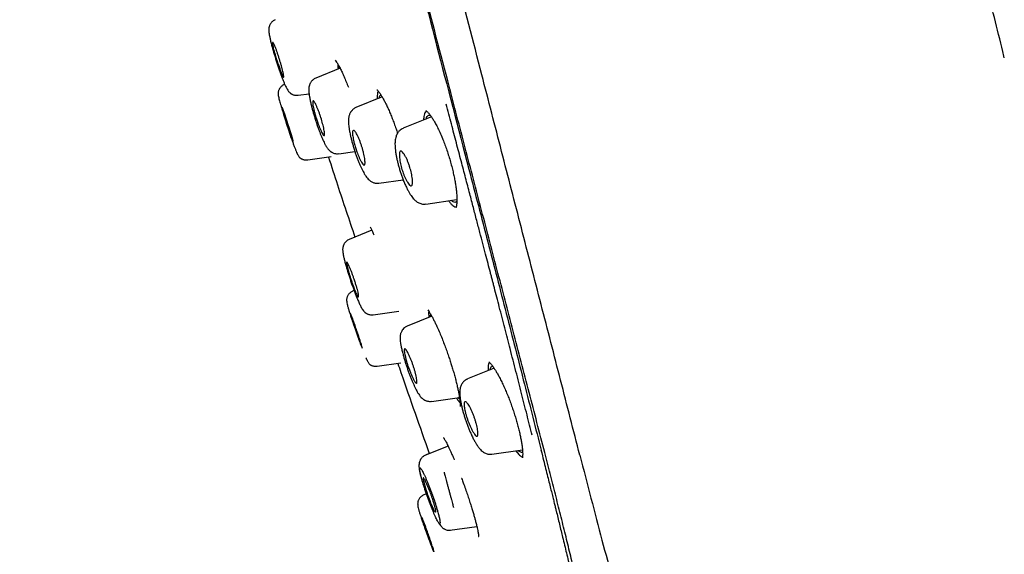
# Model space of a CAD drawing. Header units: millimetres. Extents: x 8 to 1894, y 12 to 2723.
# Tile 61 of 152: x 434 to 483, y 1792 to 1819. Entities that reach past the tile are written whole.
import ezdxf

# ---------------------------------------------------------------- set-up
doc = ezdxf.new("R2010")
doc.units = ezdxf.units.MM

msp = doc.modelspace()

# ---------------------------------------------------------------- linework, layer by layer
at = {"color": 7, "linetype": 'Continuous', "lineweight": 30}
for p, q in [((450.072, 1816.296), (448.867, 1815.809)), ((447.334, 1815.504), (447.317, 1815.497)), ((447.998, 1814.958), (448.538, 1815.034)), ((452.15, 1814.876), (450.856, 1814.353)), ((454.586, 1813.89), (453.192, 1813.327)), ((448.469, 1811.761), (449.627, 1811.923)), ((450.004, 1812.068), (450.802, 1812.18)), ((451.987, 1810.61), (453.189, 1810.779)), ((454.308, 1809.579), (455.845, 1809.795)), ((455.737, 1809.441), (455.805, 1809.425)), ((451.636, 1808.278), (450.521, 1807.828)), ((450.804, 1807.942), (450.521, 1807.828)), ((450.762, 1805.302), (450.701, 1805.277)), ((451.706, 1804.099), (452.979, 1804.278)), ((454.598, 1804.033), (453.384, 1803.542)), ((451.902, 1801.554), (453.073, 1801.718)), ((457.682, 1801.457), (456.366, 1800.925)), ((454.583, 1799.817), (455.971, 1800.012)), ((455.824, 1799.992), (455.879, 1799.899)), ((455.879, 1799.899), (456.003, 1799.737)), ((455.409, 1797.608), (454.294, 1797.158)), ((454.482, 1797.234), (454.294, 1797.158)), ((457.577, 1797.203), (459.086, 1797.415)), ((458.758, 1797.369), (458.904, 1797.189)), ((459.997, 1797.42), (460.037, 1797.264)), ((460.037, 1797.264), (460.072, 1797.122)), ((454.294, 1797.152), (454.297, 1797.152)), ((456.085, 1796.003), (456.079, 1796.001)), ((454.338, 1795.247), (454.213, 1795.196)), ((455.489, 1793.439), (456.831, 1793.627))]:
    msp.add_line(p, q, dxfattribs=at)
at = {"color": 7, "linetype": 'Continuous', "lineweight": 30, "flags": 128}
msp.add_lwpolyline([(447.493, 1813.519), (447.513, 1813.458), (447.532, 1813.399), (447.55, 1813.34), (447.602, 1813.172), (447.648, 1813.022), (447.685, 1812.895), (447.714, 1812.794), (447.734, 1812.72), (447.742, 1812.686), (447.744, 1812.673), (447.745, 1812.664), (447.738, 1812.659), (447.724, 1812.687), (447.699, 1812.749), (447.66, 1812.857), (447.605, 1813.021), (447.532, 1813.241), (447.446, 1813.508), (447.426, 1813.57), (447.407, 1813.631), (447.388, 1813.691), (447.335, 1813.862), (447.288, 1814.013), (447.25, 1814.141), (447.222, 1814.241), (447.202, 1814.313), (447.192, 1814.37), (447.192, 1814.37), (447.192, 1814.37), (447.192, 1814.37), (447.192, 1814.37), (447.192, 1814.37), (447.192, 1814.37), (447.192, 1814.37), (447.192, 1814.37), (447.192, 1814.37), (447.192, 1814.37), (447.192, 1814.37), (447.193, 1814.37), (447.198, 1814.365), (447.209, 1814.346), (447.23, 1814.298), (447.265, 1814.204), (447.32, 1814.048), (447.396, 1813.819), (447.442, 1813.677), (447.493, 1813.519)], dxfattribs=at)
at = {"color": 7, "linetype": 'Continuous', "lineweight": 30}
for points, knots in [([(461.92, 1797.158), (461.605, 1798.387), (460.98, 1800.831), (460.009, 1804.601), (459.035, 1808.382), (458.056, 1812.175), (456.977, 1816.36), (455.795, 1820.94), (454.513, 1825.905), (453.084, 1831.452), (451.508, 1837.581), (449.792, 1844.311), (448.076, 1851.06), (446.361, 1857.838), (444.933, 1863.494), (443.795, 1868.017), (442.939, 1871.415), (442.086, 1874.799), (441.241, 1878.144), (440.459, 1881.22), (439.752, 1883.984), (439.127, 1886.399), (438.561, 1888.544), (438.065, 1890.399), (437.635, 1891.997), (437.202, 1893.599), (436.79, 1895.121), (436.412, 1896.49), (436.114, 1897.572), (435.89, 1898.4), (435.737, 1898.968), (435.648, 1899.293), (435.609, 1899.415), (435.597, 1899.435), (435.6, 1899.426), (435.6, 1899.426)], [0, 0, 0, 0, 0.028425, 0.05657, 0.08452, 0.112315, 0.140016, 0.176199, 0.212256, 0.248183, 0.296953, 0.345657, 0.394582, 0.443744, 0.49315, 0.518006, 0.543042, 0.568293, 0.593809, 0.619642, 0.641414, 0.663436, 0.685472, 0.707234, 0.728735, 0.750032, 0.781689, 0.813116, 0.844401, 0.875629, 0.90684, 0.937939, 0.968835, 0.999454, 1, 1, 1, 1]), ([(482.9, 1816.816), (482.876, 1816.917), (482.582, 1818.143), (481.981, 1820.482), (481.095, 1823.833), (480.168, 1827.173), (479.244, 1830.369), (478.328, 1833.423), (477.424, 1836.335), (476.494, 1839.24), (475.713, 1841.606), (475.097, 1843.433), (474.651, 1844.74), (474.19, 1846.073), (473.713, 1847.433), (473.227, 1848.803), (472.736, 1850.167), (471.927, 1852.39), (470.78, 1855.465), (469.27, 1859.383), (467.718, 1863.278), (466.124, 1867.159), (464.49, 1871.021), (462.816, 1874.869), (461.046, 1878.829), (459.177, 1882.895), (457.205, 1887.069), (455.191, 1891.217), (453.23, 1895.164), (451.922, 1897.716), (451.315, 1898.901)], [0, 0, 0, 0, 0.003561, 0.042883, 0.0822, 0.121498, 0.160837, 0.195427, 0.230005, 0.264611, 0.299236, 0.3148, 0.33023, 0.346215, 0.362805, 0.37929, 0.395671, 0.412129, 0.459809, 0.50737, 0.555012, 0.602519, 0.650137, 0.697725, 0.745309, 0.797757, 0.850032, 0.902389, 0.954704, 1, 1, 1, 1]), ([(460.187, 1797.28), (459.932, 1798.268), (459.421, 1800.241), (458.628, 1803.282), (457.826, 1806.352), (457.018, 1809.446), (456.204, 1812.555), (455.234, 1816.267), (454.104, 1820.586), (452.818, 1825.507), (451.477, 1830.652), (450.08, 1836.017), (448.633, 1841.606), (447.188, 1847.199), (445.747, 1852.796), (444.313, 1858.392), (443.123, 1863.045), (442.18, 1866.75), (441.477, 1869.517), (440.781, 1872.261), (440.094, 1874.969), (439.422, 1877.621), (438.826, 1879.973), (438.306, 1882.016), (437.86, 1883.764), (437.442, 1885.389), (437.013, 1887.037), (436.59, 1888.646), (436.185, 1890.178), (435.809, 1891.6), (435.467, 1892.896), (435.158, 1894.053), (434.899, 1895.018), (434.687, 1895.814), (434.506, 1896.505), (434.37, 1897.034), (434.284, 1897.363), (434.247, 1897.489), (434.235, 1897.512), (434.238, 1897.502), (434.238, 1897.502)], [0, 0, 0, 0, 0.023406, 0.046777, 0.070122, 0.093442, 0.116743, 0.140035, 0.176612, 0.213166, 0.24969, 0.291147, 0.332584, 0.37405, 0.415564, 0.457116, 0.498706, 0.519522, 0.540358, 0.561218, 0.582102, 0.603013, 0.623947, 0.639667, 0.655399, 0.671137, 0.686871, 0.707827, 0.728758, 0.749662, 0.77471, 0.79973, 0.824744, 0.849753, 0.874758, 0.906003, 0.93721, 0.968374, 0.999494, 1, 1, 1, 1]), ([(434.278, 1896.886), (434.298, 1896.817), (434.341, 1896.671), (434.503, 1896.04), (434.74, 1895.148), (435.027, 1894.083), (435.39, 1892.741), (435.79, 1891.248), (436.206, 1889.691), (436.615, 1888.158), (437.082, 1886.4), (437.609, 1884.392), (438.19, 1882.156), (438.855, 1879.575), (439.602, 1876.665), (440.42, 1873.463), (441.258, 1870.185), (442.106, 1866.859), (443.239, 1862.402), (444.663, 1856.811), (446.382, 1850.092), (448.106, 1843.371), (449.838, 1836.648), (451.545, 1830.079), (453.213, 1823.674), (454.836, 1817.455), (456.221, 1812.134), (457.37, 1807.71), (458.287, 1804.162), (459.178, 1800.699), (459.737, 1798.484), (460.011, 1797.399)], [0, 0, 0, 0, 0.038785, 0.082061, 0.114532, 0.147148, 0.180136, 0.21328, 0.235344, 0.257424, 0.279584, 0.301718, 0.323769, 0.345917, 0.372441, 0.398849, 0.425336, 0.451864, 0.478309, 0.530907, 0.583435, 0.635981, 0.688549, 0.74114, 0.790174, 0.838951, 0.887396, 0.915825, 0.944219, 0.972666, 1, 1, 1, 1]), ([(446.869, 1818.697), (446.843, 1818.685), (446.793, 1818.661), (446.73, 1818.614), (446.68, 1818.566), (446.635, 1818.509), (446.6, 1818.449), (446.576, 1818.391), (446.563, 1818.346), (446.553, 1818.302), (446.546, 1818.251), (446.544, 1818.19), (446.549, 1818.116), (446.561, 1818.017), (446.583, 1817.887), (446.617, 1817.731), (446.661, 1817.546), (446.711, 1817.359), (446.762, 1817.174), (446.814, 1816.995), (446.871, 1816.808), (446.931, 1816.614), (446.995, 1816.418), (447.06, 1816.222), (447.126, 1816.032), (447.191, 1815.854), (447.254, 1815.69), (447.315, 1815.542), (447.375, 1815.411), (447.43, 1815.303), (447.48, 1815.217), (447.524, 1815.154), (447.562, 1815.109), (447.594, 1815.078), (447.619, 1815.058), (447.637, 1815.046), (447.647, 1815.039), (447.657, 1815.033), (447.676, 1815.021), (447.708, 1815.005), (447.756, 1814.984), (447.823, 1814.966), (447.906, 1814.954), (447.966, 1814.959), (447.998, 1814.962)], [0, 0, 0, 0, 0.0159615, 0.0305807, 0.043496, 0.0544713, 0.0709559, 0.0831909, 0.0917757, 0.0999328, 0.1190011, 0.1437164, 0.1735719, 0.2092786, 0.2447206, 0.2875102, 0.3303123, 0.3735888, 0.4070899, 0.4415026, 0.4766567, 0.5126144, 0.5494085, 0.5870426, 0.6255133, 0.6638832, 0.7015815, 0.738778, 0.7755823, 0.8120649, 0.8410542, 0.8690801, 0.8925331, 0.9108636, 0.9239736, 0.929537, 0.9316007, 0.9332372, 0.937446, 0.9434798, 0.9533188, 0.9662196, 0.9819279, 1, 1, 1, 1]), ([(447.077, 1816.732), (447.093, 1816.68), (447.126, 1816.575), (447.17, 1816.42), (447.209, 1816.272), (447.243, 1816.136), (447.268, 1816.02), (447.284, 1815.93), (447.288, 1815.871), (447.281, 1815.851), (447.269, 1815.856), (447.256, 1815.872), (447.233, 1815.913), (447.193, 1816.002), (447.133, 1816.156), (447.069, 1816.331), (447.01, 1816.498), (446.965, 1816.625), (446.94, 1816.7), (446.926, 1816.747), (446.911, 1816.796), (446.896, 1816.844), (446.868, 1816.936), (446.83, 1817.068), (446.787, 1817.224), (446.755, 1817.352), (446.734, 1817.45), (446.722, 1817.54), (446.729, 1817.576), (446.749, 1817.572), (446.766, 1817.557), (446.792, 1817.516), (446.83, 1817.437), (446.873, 1817.331), (446.92, 1817.204), (446.971, 1817.059), (447.024, 1816.899), (447.06, 1816.788), (447.077, 1816.732)], [0, 0, 0, 0, 0.028849, 0.058348, 0.088531, 0.119379, 0.151092, 0.183434, 0.216694, 0.250637, 0.269618, 0.287769, 0.305313, 0.353178, 0.39438, 0.429091, 0.468553, 0.492992, 0.500964, 0.510096, 0.519202, 0.528224, 0.537105, 0.571718, 0.604958, 0.636944, 0.667417, 0.69676, 0.751126, 0.766652, 0.782275, 0.813419, 0.844536, 0.87563, 0.906807, 0.937847, 0.968984, 1, 1, 1, 1]), ([(449.832, 1816.688), (449.854, 1816.66), (449.898, 1816.605), (449.979, 1816.472), (450.069, 1816.306), (450.165, 1816.107), (450.267, 1815.881), (450.372, 1815.633), (450.443, 1815.45), (450.479, 1815.359)], [0, 0, 0, 0, 0.147201, 0.293067, 0.437518, 0.580353, 0.721421, 0.861579, 1, 1, 1, 1]), ([(449.956, 1816.507), (449.955, 1816.468), (449.954, 1816.4), (449.966, 1816.299), (449.972, 1816.255)], [0, 0, 0, 0, 0.575128, 1, 1, 1, 1]), ([(450.038, 1816.282), (450.038, 1816.308), (450.038, 1816.335), (450.043, 1816.35), (450.043, 1816.35)], [0, 0, 0, 0, 0.953932, 1, 1, 1, 1]), ([(448.869, 1815.805), (448.843, 1815.793), (448.793, 1815.77), (448.73, 1815.724), (448.68, 1815.677), (448.641, 1815.629), (448.611, 1815.585), (448.589, 1815.543), (448.568, 1815.497), (448.552, 1815.45), (448.541, 1815.405), (448.532, 1815.358), (448.525, 1815.298), (448.523, 1815.225), (448.527, 1815.136), (448.538, 1815.021), (448.56, 1814.875), (448.595, 1814.69), (448.639, 1814.5), (448.686, 1814.312), (448.734, 1814.136), (448.787, 1813.956), (448.842, 1813.775), (448.9, 1813.596), (448.959, 1813.422), (449.019, 1813.254), (449.079, 1813.095), (449.138, 1812.946), (449.196, 1812.81), (449.251, 1812.687), (449.311, 1812.565), (449.371, 1812.453), (449.446, 1812.335), (449.516, 1812.25), (449.572, 1812.2), (449.601, 1812.177), (449.63, 1812.157), (449.668, 1812.133), (449.72, 1812.107), (449.796, 1812.08), (449.895, 1812.062), (449.966, 1812.068), (450.004, 1812.071)], [0, 0, 0, 0, 0.016937, 0.032341, 0.045886, 0.057366, 0.069393, 0.079407, 0.088155, 0.101938, 0.112559, 0.124699, 0.146555, 0.172884, 0.201518, 0.231249, 0.272701, 0.316377, 0.362229, 0.39685, 0.431365, 0.465591, 0.49957, 0.533347, 0.566934, 0.60033, 0.633374, 0.666042, 0.698435, 0.730585, 0.762491, 0.804603, 0.846495, 0.889199, 0.902998, 0.913776, 0.921561, 0.929166, 0.940932, 0.956888, 0.976769, 1, 1, 1, 1]), ([(447.319, 1815.493), (447.294, 1815.482), (447.246, 1815.46), (447.186, 1815.416), (447.14, 1815.372), (447.107, 1815.332), (447.083, 1815.298), (447.06, 1815.258), (447.039, 1815.212), (447.02, 1815.154), (447.011, 1815.104), (447.007, 1815.029), (447.015, 1814.942), (447.035, 1814.839), (447.062, 1814.739), (447.095, 1814.625), (447.131, 1814.501), (447.174, 1814.357), (447.224, 1814.193), (447.281, 1814.01), (447.344, 1813.81), (447.412, 1813.596), (447.484, 1813.374), (447.557, 1813.15), (447.629, 1812.933), (447.697, 1812.732), (447.76, 1812.552), (447.819, 1812.392), (447.872, 1812.253), (447.923, 1812.134), (447.969, 1812.035), (448.013, 1811.959), (448.049, 1811.907), (448.081, 1811.874), (448.104, 1811.855), (448.122, 1811.843), (448.13, 1811.837), (448.134, 1811.835), (448.142, 1811.83), (448.159, 1811.82), (448.19, 1811.804), (448.238, 1811.785), (448.302, 1811.767), (448.382, 1811.757), (448.439, 1811.762), (448.469, 1811.764)], [0, 0, 0, 0, 0.014401, 0.027381, 0.038583, 0.047769, 0.054805, 0.060641, 0.071941, 0.083553, 0.102894, 0.122781, 0.158487, 0.195496, 0.234794, 0.265914, 0.298408, 0.332295, 0.367593, 0.404334, 0.442511, 0.481883, 0.522514, 0.564443, 0.606558, 0.647193, 0.686528, 0.724718, 0.761825, 0.797867, 0.832845, 0.866768, 0.896287, 0.918186, 0.932289, 0.936508, 0.938011, 0.938649, 0.939237, 0.942677, 0.948938, 0.957994, 0.969724, 0.98387, 1, 1, 1, 1]), ([(451.883, 1815.232), (451.892, 1815.226), (451.91, 1815.213), (451.946, 1815.174), (451.985, 1815.126), (452.025, 1815.072), (452.064, 1815.015), (452.117, 1814.934), (452.187, 1814.817), (452.281, 1814.645), (452.376, 1814.453), (452.47, 1814.248), (452.56, 1814.037), (452.653, 1813.806), (452.746, 1813.561), (452.832, 1813.32), (452.886, 1813.158), (452.911, 1813.083)], [0, 0, 0, 0, 0.0669366, 0.1276656, 0.1820284, 0.2298584, 0.2710165, 0.306909, 0.3823184, 0.4643872, 0.5530589, 0.6239438, 0.6986826, 0.7764424, 0.8544963, 0.9325872, 1, 1, 1, 1]), ([(451.953, 1815.164), (451.942, 1815.138), (451.921, 1815.085), (451.907, 1814.956), (451.903, 1814.853), (451.908, 1814.784), (451.909, 1814.779)], [0, 0, 0, 0, 0.321701, 0.646017, 0.973156, 1, 1, 1, 1]), ([(452.004, 1814.817), (452.009, 1814.843), (452.018, 1814.904), (452.045, 1814.959), (452.072, 1814.973), (452.084, 1814.979)], [0, 0, 0, 0, 0.293473, 0.69695, 1, 1, 1, 1]), ([(449.123, 1813.852), (449.153, 1813.75), (449.2, 1813.595), (449.246, 1813.402), (449.275, 1813.264), (449.296, 1813.144), (449.305, 1813.048), (449.302, 1812.983), (449.286, 1812.959), (449.264, 1812.966), (449.235, 1812.995), (449.192, 1813.065), (449.134, 1813.186), (449.075, 1813.323), (449.02, 1813.46), (448.972, 1813.587), (448.933, 1813.697), (448.901, 1813.792), (448.875, 1813.877), (448.851, 1813.958), (448.828, 1814.039), (448.8, 1814.144), (448.769, 1814.27), (448.74, 1814.406), (448.721, 1814.519), (448.714, 1814.606), (448.719, 1814.663), (448.737, 1814.687), (448.767, 1814.674), (448.804, 1814.627), (448.849, 1814.55), (448.901, 1814.444), (448.958, 1814.313), (449.017, 1814.163), (449.072, 1814.008), (449.106, 1813.903), (449.123, 1813.852)], [0, 0, 0, 0, 0.055863, 0.085433, 0.116105, 0.147965, 0.180877, 0.215096, 0.250393, 0.273856, 0.296236, 0.337922, 0.375513, 0.408819, 0.438084, 0.463191, 0.484144, 0.500844, 0.515958, 0.531195, 0.54638, 0.561645, 0.592492, 0.62352, 0.654893, 0.686655, 0.718677, 0.751151, 0.782245, 0.813385, 0.844508, 0.875611, 0.909544, 0.941503, 0.971702, 1, 1, 1, 1]), ([(450.857, 1814.349), (450.833, 1814.338), (450.787, 1814.317), (450.727, 1814.276), (450.68, 1814.235), (450.643, 1814.195), (450.614, 1814.158), (450.591, 1814.123), (450.567, 1814.081), (450.541, 1814.025), (450.517, 1813.957), (450.501, 1813.889), (450.49, 1813.815), (450.485, 1813.744), (450.484, 1813.668), (450.486, 1813.593), (450.493, 1813.501), (450.507, 1813.376), (450.533, 1813.208), (450.569, 1813.024), (450.612, 1812.836), (450.658, 1812.658), (450.709, 1812.476), (450.764, 1812.293), (450.823, 1812.111), (450.886, 1811.933), (450.949, 1811.761), (451.014, 1811.599), (451.079, 1811.449), (451.143, 1811.312), (451.206, 1811.188), (451.274, 1811.066), (451.343, 1810.957), (451.419, 1810.857), (451.487, 1810.785), (451.55, 1810.732), (451.605, 1810.694), (451.667, 1810.66), (451.736, 1810.633), (451.811, 1810.614), (451.897, 1810.604), (451.956, 1810.61), (451.987, 1810.613)], [0, 0, 0, 0, 0.016927, 0.031962, 0.044853, 0.055433, 0.065796, 0.073919, 0.083578, 0.101122, 0.121454, 0.139654, 0.155042, 0.178679, 0.199908, 0.220802, 0.242833, 0.276927, 0.316464, 0.361261, 0.395969, 0.430741, 0.465402, 0.5, 0.534577, 0.569141, 0.603654, 0.637693, 0.671223, 0.704372, 0.737185, 0.769673, 0.812002, 0.849859, 0.88306, 0.898789, 0.914561, 0.931251, 0.94586, 0.962319, 0.980459, 1, 1, 1, 1]), ([(459.566, 1798.139), (459.481, 1798.477), (459.308, 1799.162), (459.041, 1800.217), (458.762, 1801.307), (458.485, 1802.387), (458.21, 1803.453), (457.95, 1804.458), (457.769, 1805.155), (457.671, 1805.533), (457.647, 1805.628), (457.622, 1805.722), (457.598, 1805.817), (457.573, 1805.911), (457.548, 1806.006), (457.523, 1806.101), (457.469, 1806.31), (457.382, 1806.645), (457.258, 1807.119), (457.123, 1807.634), (456.978, 1808.189), (456.822, 1808.784), (456.655, 1809.419), (456.471, 1810.12), (456.27, 1810.888), (456.049, 1811.728), (455.816, 1812.616), (455.57, 1813.554), (455.401, 1814.196), (455.315, 1814.525)], [0, 0, 0, 0, 0.064614, 0.130952, 0.199023, 0.268827, 0.331683, 0.395875, 0.453488, 0.459204, 0.464931, 0.470668, 0.476415, 0.482173, 0.487941, 0.49372, 0.499509, 0.525873, 0.55461, 0.585722, 0.61921, 0.655075, 0.693322, 0.733953, 0.781401, 0.831733, 0.884947, 0.941038, 1, 1, 1, 1]), ([(454.336, 1814.183), (454.329, 1814.179), (454.3, 1814.165), (454.262, 1814.1), (454.224, 1813.989), (454.203, 1813.866), (454.2, 1813.769), (454.199, 1813.734)], [0, 0, 0, 0, 0.07837, 0.33793, 0.597695, 0.853588, 1, 1, 1, 1]), ([(454.309, 1814.201), (454.315, 1814.198), (454.325, 1814.193), (454.36, 1814.163), (454.402, 1814.122), (454.447, 1814.072), (454.491, 1814.02), (454.53, 1813.969), (454.568, 1813.917), (454.608, 1813.857), (454.653, 1813.788), (454.706, 1813.702), (454.782, 1813.571), (454.881, 1813.383), (455.003, 1813.125), (455.119, 1812.852), (455.228, 1812.577), (455.326, 1812.306), (455.421, 1812.02), (455.509, 1811.729), (455.587, 1811.445), (455.653, 1811.175), (455.707, 1810.922), (455.752, 1810.687), (455.787, 1810.471), (455.813, 1810.278), (455.83, 1810.112), (455.838, 1809.993), (455.842, 1809.912), (455.844, 1809.857), (455.845, 1809.802), (455.845, 1809.742), (455.842, 1809.67), (455.837, 1809.596), (455.83, 1809.535), (455.822, 1809.491), (455.816, 1809.463), (455.81, 1809.442), (455.805, 1809.425), (455.801, 1809.413), (455.8, 1809.409), (455.802, 1809.409), (455.802, 1809.41)], [0, 0, 0, 0, 0.039381, 0.073718, 0.102801, 0.126441, 0.145883, 0.162396, 0.178305, 0.192868, 0.21013, 0.23011, 0.252799, 0.294457, 0.339018, 0.386525, 0.424064, 0.463182, 0.503843, 0.54452, 0.583788, 0.621649, 0.658099, 0.693142, 0.726765, 0.758949, 0.788424, 0.813532, 0.825921, 0.836886, 0.847231, 0.861221, 0.879459, 0.901875, 0.924978, 0.938951, 0.951123, 0.961507, 0.970119, 0.979188, 0.996295, 1, 1, 1, 1]), ([(454.322, 1813.784), (454.33, 1813.812), (454.348, 1813.877), (454.392, 1813.939), (454.452, 1813.971), (454.501, 1813.976), (454.533, 1813.961), (454.537, 1813.958)], [0, 0, 0, 0, 0.197146, 0.450446, 0.703975, 0.958394, 1, 1, 1, 1]), ([(453.193, 1813.323), (453.156, 1813.306), (453.09, 1813.274), (453.013, 1813.21), (452.962, 1813.156), (452.927, 1813.11), (452.897, 1813.064), (452.865, 1813.001), (452.83, 1812.914), (452.805, 1812.814), (452.791, 1812.716), (452.785, 1812.624), (452.783, 1812.526), (452.788, 1812.401), (452.803, 1812.237), (452.829, 1812.059), (452.863, 1811.877), (452.901, 1811.701), (452.947, 1811.518), (452.999, 1811.332), (453.057, 1811.146), (453.12, 1810.961), (453.187, 1810.781), (453.262, 1810.595), (453.343, 1810.414), (453.427, 1810.248), (453.504, 1810.111), (453.576, 1810), (453.648, 1809.902), (453.714, 1809.825), (453.781, 1809.759), (453.847, 1809.704), (453.925, 1809.654), (454.012, 1809.614), (454.103, 1809.586), (454.205, 1809.572), (454.273, 1809.578), (454.308, 1809.582)], [0, 0, 0, 0, 0.027089, 0.048793, 0.064529, 0.074436, 0.088305, 0.106176, 0.127445, 0.15708, 0.183015, 0.206707, 0.229483, 0.263483, 0.302047, 0.34524, 0.379558, 0.414211, 0.449076, 0.484106, 0.519364, 0.554869, 0.590617, 0.625982, 0.670134, 0.710998, 0.74862, 0.78306, 0.815324, 0.847016, 0.86534, 0.886094, 0.909928, 0.929962, 0.95179, 0.975233, 1, 1, 1, 1]), ([(451.15, 1812.407), (451.165, 1812.358), (451.195, 1812.26), (451.232, 1812.111), (451.264, 1811.963), (451.289, 1811.823), (451.303, 1811.699), (451.306, 1811.599), (451.295, 1811.529), (451.271, 1811.502), (451.243, 1811.506), (451.209, 1811.53), (451.162, 1811.591), (451.1, 1811.7), (451.038, 1811.828), (450.979, 1811.963), (450.913, 1812.127), (450.856, 1812.285), (450.812, 1812.433), (450.782, 1812.539), (450.751, 1812.662), (450.721, 1812.796), (450.697, 1812.934), (450.684, 1813.051), (450.684, 1813.142), (450.697, 1813.204), (450.724, 1813.231), (450.763, 1813.221), (450.808, 1813.175), (450.859, 1813.1), (450.917, 1812.996), (450.979, 1812.868), (451.041, 1812.72), (451.099, 1812.565), (451.133, 1812.458), (451.15, 1812.407)], [0, 0, 0, 0, 0.026534, 0.054373, 0.083469, 0.113995, 0.145955, 0.179294, 0.214235, 0.250562, 0.272487, 0.293514, 0.333165, 0.369515, 0.402349, 0.432063, 0.458343, 0.500906, 0.520418, 0.540132, 0.560001, 0.590406, 0.621241, 0.652749, 0.684906, 0.717652, 0.751153, 0.782294, 0.813451, 0.844553, 0.875611, 0.909113, 0.940917, 0.971261, 1, 1, 1, 1]), ([(449.494, 1811.905), (449.643, 1811.445), (450.073, 1810.122), (450.516, 1808.803), (450.804, 1807.942)], [0, 0, 0, 0, 0.34714, 1, 1, 1, 1]), ([(453.522, 1811.39), (453.536, 1811.343), (453.564, 1811.247), (453.598, 1811.099), (453.626, 1810.952), (453.645, 1810.809), (453.653, 1810.682), (453.648, 1810.577), (453.629, 1810.503), (453.597, 1810.473), (453.562, 1810.475), (453.523, 1810.495), (453.47, 1810.55), (453.403, 1810.652), (453.336, 1810.775), (453.273, 1810.908), (453.202, 1811.075), (453.138, 1811.251), (453.088, 1811.431), (453.053, 1811.578), (453.025, 1811.725), (453.006, 1811.867), (452.997, 1811.995), (453.002, 1812.099), (453.021, 1812.172), (453.051, 1812.2), (453.082, 1812.199), (453.105, 1812.19), (453.14, 1812.164), (453.187, 1812.113), (453.239, 1812.041), (453.279, 1811.977), (453.312, 1811.916), (453.346, 1811.849), (453.379, 1811.777), (453.421, 1811.679), (453.471, 1811.55), (453.506, 1811.443), (453.522, 1811.39)], [0, 0, 0, 0, 0.0256565, 0.0528556, 0.0815314, 0.1119248, 0.1439767, 0.1777034, 0.2132971, 0.2505563, 0.2716884, 0.2920189, 0.3306115, 0.3662987, 0.3989045, 0.4288289, 0.4557281, 0.5009221, 0.5266583, 0.5537742, 0.58261, 0.6128649, 0.6449163, 0.6785254, 0.7138699, 0.7509596, 0.7678438, 0.7836557, 0.7982972, 0.8346704, 0.8605308, 0.8755013, 0.8922908, 0.9088113, 0.9248616, 0.9405681, 0.9709975, 1, 1, 1, 1]), ([(453.169, 1810.776), (453.182, 1810.755), (453.201, 1810.723), (453.217, 1810.702), (453.222, 1810.695)], [0, 0, 0, 0, 0.6782771, 1, 1, 1, 1]), ([(455.436, 1809.738), (455.439, 1809.734), (455.478, 1809.674), (455.55, 1809.591), (455.649, 1809.49), (455.708, 1809.458), (455.737, 1809.441)], [0, 0, 0, 0, 0.023833, 0.350996, 0.674662, 1, 1, 1, 1]), ([(455.843, 1809.717), (455.84, 1809.711), (455.821, 1809.68), (455.775, 1809.66), (455.706, 1809.662), (455.637, 1809.694), (455.587, 1809.738), (455.567, 1809.756)], [0, 0, 0, 0, 0.064577, 0.318295, 0.57197, 0.827895, 1, 1, 1, 1]), ([(451.558, 1808.443), (451.578, 1808.402), (451.618, 1808.321), (451.676, 1808.192), (451.716, 1808.101), (451.732, 1808.063)], [0, 0, 0, 0, 0.372647, 0.736091, 1, 1, 1, 1]), ([(450.523, 1807.823), (450.497, 1807.811), (450.446, 1807.788), (450.383, 1807.74), (450.333, 1807.691), (450.293, 1807.641), (450.263, 1807.593), (450.242, 1807.547), (450.226, 1807.506), (450.215, 1807.469), (450.205, 1807.425), (450.199, 1807.374), (450.197, 1807.312), (450.202, 1807.237), (450.215, 1807.135), (450.239, 1807.004), (450.275, 1806.847), (450.323, 1806.661), (450.375, 1806.475), (450.43, 1806.29), (450.485, 1806.112), (450.546, 1805.925), (450.61, 1805.732), (450.677, 1805.537), (450.747, 1805.343), (450.816, 1805.154), (450.892, 1804.958), (450.973, 1804.765), (451.057, 1804.582), (451.132, 1804.441), (451.197, 1804.337), (451.25, 1804.269), (451.293, 1804.225), (451.325, 1804.199), (451.346, 1804.185), (451.356, 1804.178), (451.365, 1804.173), (451.384, 1804.161), (451.416, 1804.145), (451.465, 1804.125), (451.531, 1804.106), (451.614, 1804.095), (451.674, 1804.1), (451.705, 1804.103)], [0, 0, 0, 0, 0.0160689, 0.0308337, 0.0439316, 0.0551225, 0.0669765, 0.0766299, 0.084519, 0.0931947, 0.1012098, 0.12011, 0.1447341, 0.1746344, 0.2105068, 0.2460922, 0.2890355, 0.3319761, 0.3753611, 0.4089308, 0.4434166, 0.4786456, 0.5146799, 0.5515545, 0.5892739, 0.627836, 0.6662828, 0.7162944, 0.7652217, 0.8132599, 0.8487817, 0.8814072, 0.9064735, 0.9236781, 0.9293355, 0.9314626, 0.933164, 0.9367276, 0.9433482, 0.9531641, 0.9660706, 0.9818253, 1, 1, 1, 1]), ([(450.763, 1805.866), (450.773, 1805.834), (450.795, 1805.769), (450.835, 1805.645), (450.88, 1805.499), (450.925, 1805.344), (450.959, 1805.215), (450.98, 1805.117), (450.994, 1805.025), (450.984, 1804.982), (450.951, 1804.998), (450.919, 1805.044), (450.88, 1805.12), (450.835, 1805.224), (450.784, 1805.353), (450.73, 1805.501), (450.674, 1805.662), (450.617, 1805.828), (450.563, 1805.993), (450.515, 1806.153), (450.472, 1806.302), (450.437, 1806.436), (450.411, 1806.547), (450.396, 1806.632), (450.392, 1806.686), (450.398, 1806.702), (450.407, 1806.701), (450.414, 1806.697), (450.424, 1806.687), (450.443, 1806.66), (450.479, 1806.594), (450.527, 1806.49), (450.57, 1806.387), (450.61, 1806.289), (450.658, 1806.163), (450.713, 1806.012), (450.747, 1805.913), (450.763, 1805.866)], [0, 0, 0, 0, 0.0181163, 0.0359021, 0.0702656, 0.1034747, 0.1352566, 0.165962, 0.1954091, 0.2505458, 0.2818915, 0.3133342, 0.3446037, 0.3759995, 0.407214, 0.4385329, 0.4698534, 0.5009886, 0.5314836, 0.5620404, 0.5929804, 0.6240492, 0.6553973, 0.6870701, 0.7189268, 0.7511573, 0.7595057, 0.76991, 0.7824471, 0.7970742, 0.832155, 0.8755911, 0.8940466, 0.911745, 0.9444461, 0.9738869, 1, 1, 1, 1]), ([(450.703, 1805.273), (450.678, 1805.262), (450.631, 1805.24), (450.572, 1805.197), (450.526, 1805.154), (450.485, 1805.105), (450.45, 1805.05), (450.423, 1804.992), (450.407, 1804.942), (450.398, 1804.9), (450.394, 1804.858), (450.393, 1804.79), (450.405, 1804.695), (450.434, 1804.571), (450.473, 1804.429), (450.522, 1804.267), (450.577, 1804.094), (450.631, 1803.926), (450.684, 1803.766), (450.737, 1803.611), (450.796, 1803.44), (450.861, 1803.254), (450.932, 1803.054), (450.983, 1802.91), (451.011, 1802.836), (451.013, 1802.829)], [0, 0, 0, 0, 0.024499, 0.046653, 0.065859, 0.08171, 0.103964, 0.123875, 0.145371, 0.169979, 0.196292, 0.222625, 0.29343, 0.366322, 0.439824, 0.510689, 0.579341, 0.646186, 0.695451, 0.747107, 0.80261, 0.862103, 0.925769, 0.993737, 1, 1, 1, 1]), ([(450.903, 1803.305), (450.91, 1803.285), (450.923, 1803.244), (450.944, 1803.184), (450.976, 1803.087), (451.019, 1802.955), (451.068, 1802.804), (451.108, 1802.674), (451.138, 1802.573), (451.165, 1802.477), (451.172, 1802.443), (451.167, 1802.445), (451.164, 1802.447), (451.161, 1802.452), (451.153, 1802.465), (451.138, 1802.496), (451.11, 1802.562), (451.069, 1802.67), (451.012, 1802.83), (450.939, 1803.043), (450.875, 1803.228), (450.832, 1803.356), (450.811, 1803.419), (450.778, 1803.519), (450.734, 1803.652), (450.685, 1803.805), (450.645, 1803.933), (450.615, 1804.031), (450.589, 1804.122), (450.582, 1804.153), (450.587, 1804.152), (450.589, 1804.15), (450.592, 1804.146), (450.6, 1804.134), (450.614, 1804.105), (450.641, 1804.042), (450.682, 1803.936), (450.739, 1803.779), (450.814, 1803.565), (450.872, 1803.395), (450.903, 1803.305)], [0, 0, 0, 0, 0.0114132, 0.0227046, 0.0339456, 0.066967, 0.0993807, 0.1309052, 0.1619566, 0.1922179, 0.250615, 0.2570857, 0.2647539, 0.2736224, 0.2837114, 0.3077251, 0.3365622, 0.3704307, 0.4090254, 0.452612, 0.5010616, 0.5128474, 0.5245937, 0.5361621, 0.5700339, 0.6028795, 0.6347348, 0.6653871, 0.6951903, 0.7512853, 0.7564628, 0.7630132, 0.7709539, 0.7803245, 0.8032299, 0.8314529, 0.8653948, 0.9048091, 0.9497059, 1, 1, 1, 1]), ([(454.403, 1804.341), (454.427, 1804.309), (454.473, 1804.245), (454.55, 1804.121), (454.629, 1803.981), (454.71, 1803.826), (454.791, 1803.66), (454.886, 1803.459), (454.991, 1803.219), (455.107, 1802.939), (455.215, 1802.66), (455.316, 1802.386), (455.408, 1802.124), (455.491, 1801.877), (455.565, 1801.646), (455.637, 1801.413), (455.706, 1801.178), (455.771, 1800.938), (455.828, 1800.715), (455.877, 1800.506), (455.918, 1800.313), (455.951, 1800.138), (455.976, 1799.981), (455.994, 1799.842), (456.003, 1799.736), (456.007, 1799.659), (456.006, 1799.604), (456.004, 1799.568), (456.001, 1799.553), (456.003, 1799.557), (456.003, 1799.557)], [0, 0, 0, 0, 0.040797, 0.080435, 0.118943, 0.156327, 0.192583, 0.227706, 0.278258, 0.326318, 0.371862, 0.41488, 0.455377, 0.493336, 0.528741, 0.561584, 0.601614, 0.640292, 0.678465, 0.71608, 0.753167, 0.789731, 0.825768, 0.861334, 0.896764, 0.923265, 0.949693, 0.97548, 0.998325, 1, 1, 1, 1]), ([(454.455, 1804.267), (454.453, 1804.251), (454.442, 1804.19), (454.445, 1804.09), (454.46, 1803.985), (454.462, 1803.978)], [0, 0, 0, 0, 0.245571, 0.948834, 1, 1, 1, 1]), ([(454.537, 1804.008), (454.538, 1804.033), (454.54, 1804.078), (454.55, 1804.101), (454.554, 1804.111)], [0, 0, 0, 0, 0.562358, 1, 1, 1, 1]), ([(453.386, 1803.538), (453.341, 1803.515), (453.257, 1803.473), (453.169, 1803.381), (453.116, 1803.301), (453.083, 1803.231), (453.063, 1803.169), (453.051, 1803.117), (453.04, 1803.05), (453.035, 1802.966), (453.04, 1802.851), (453.057, 1802.709), (453.085, 1802.543), (453.126, 1802.354), (453.175, 1802.16), (453.227, 1801.972), (453.279, 1801.797), (453.336, 1801.619), (453.395, 1801.443), (453.457, 1801.269), (453.52, 1801.1), (453.583, 1800.938), (453.646, 1800.784), (453.709, 1800.642), (453.77, 1800.512), (453.828, 1800.394), (453.892, 1800.277), (453.955, 1800.171), (454.031, 1800.064), (454.108, 1799.98), (454.174, 1799.926), (454.225, 1799.893), (454.27, 1799.869), (454.326, 1799.845), (454.399, 1799.824), (454.487, 1799.812), (454.55, 1799.817), (454.582, 1799.82)], [0, 0, 0, 0, 0.030373, 0.055802, 0.07523, 0.090573, 0.106508, 0.119627, 0.134026, 0.167457, 0.205351, 0.245074, 0.286769, 0.330589, 0.376158, 0.410338, 0.444364, 0.478098, 0.511607, 0.544926, 0.578065, 0.611007, 0.643581, 0.675818, 0.707818, 0.73961, 0.771193, 0.812739, 0.852418, 0.890717, 0.914536, 0.924041, 0.933877, 0.946503, 0.961896, 0.979855, 1, 1, 1, 1]), ([(453.682, 1801.595), (453.699, 1801.544), (453.733, 1801.44), (453.777, 1801.286), (453.816, 1801.138), (453.846, 1801), (453.866, 1800.883), (453.874, 1800.79), (453.87, 1800.728), (453.854, 1800.706), (453.834, 1800.709), (453.817, 1800.721), (453.787, 1800.754), (453.739, 1800.83), (453.671, 1800.967), (453.605, 1801.114), (453.547, 1801.251), (453.499, 1801.368), (453.463, 1801.459), (453.434, 1801.538), (453.409, 1801.615), (453.383, 1801.698), (453.358, 1801.78), (453.328, 1801.886), (453.295, 1802.012), (453.265, 1802.147), (453.246, 1802.258), (453.239, 1802.343), (453.246, 1802.399), (453.266, 1802.422), (453.299, 1802.41), (453.339, 1802.363), (453.387, 1802.287), (453.443, 1802.181), (453.506, 1802.05), (453.569, 1801.9), (453.628, 1801.748), (453.664, 1801.645), (453.682, 1801.595)], [0, 0, 0, 0, 0.028498, 0.057718, 0.087698, 0.118451, 0.150171, 0.182649, 0.216181, 0.250551, 0.268145, 0.285032, 0.301398, 0.346566, 0.386212, 0.420343, 0.4488, 0.471848, 0.489175, 0.50092, 0.5164, 0.531945, 0.547386, 0.562865, 0.593968, 0.625088, 0.656318, 0.687793, 0.719343, 0.751179, 0.782259, 0.813388, 0.844514, 0.875622, 0.910187, 0.942358, 0.972336, 1, 1, 1, 1]), ([(451.345, 1801.974), (451.353, 1801.957), (451.373, 1801.909), (451.403, 1801.846), (451.438, 1801.777), (451.47, 1801.722), (451.499, 1801.683), (451.524, 1801.658), (451.543, 1801.643), (451.559, 1801.632), (451.568, 1801.627), (451.577, 1801.621), (451.595, 1801.61), (451.627, 1801.595), (451.674, 1801.576), (451.737, 1801.559), (451.815, 1801.549), (451.871, 1801.554), (451.901, 1801.557)], [0, 0, 0, 0, 0.070433, 0.194757, 0.306356, 0.449652, 0.564086, 0.649259, 0.705064, 0.722495, 0.728999, 0.734449, 0.749889, 0.777502, 0.817138, 0.868276, 0.929835, 1, 1, 1, 1]), ([(452.925, 1801.697), (452.977, 1801.545), (453.485, 1800.053), (454.011, 1798.567), (454.482, 1797.234)], [0, 0, 0, 0, 0.10232, 1, 1, 1, 1]), ([(457.453, 1801.744), (457.439, 1801.725), (457.402, 1801.676), (457.38, 1801.535), (457.385, 1801.391), (457.387, 1801.338)], [0, 0, 0, 0, 0.277372, 0.729928, 1, 1, 1, 1]), ([(457.426, 1801.769), (457.442, 1801.755), (457.471, 1801.729), (457.521, 1801.674), (457.568, 1801.617), (457.611, 1801.559), (457.663, 1801.486), (457.728, 1801.388), (457.811, 1801.251), (457.905, 1801.086), (458.007, 1800.889), (458.115, 1800.666), (458.223, 1800.426), (458.328, 1800.177), (458.43, 1799.923), (458.526, 1799.666), (458.616, 1799.409), (458.699, 1799.155), (458.775, 1798.903), (458.845, 1798.656), (458.908, 1798.415), (458.962, 1798.184), (459.008, 1797.965), (459.045, 1797.757), (459.073, 1797.559), (459.091, 1797.374), (459.099, 1797.204), (459.092, 1797.117), (459.088, 1797.073)], [0, 0, 0, 0, 0.0343503, 0.0643861, 0.0900256, 0.1112043, 0.1295942, 0.162405, 0.198195, 0.2369716, 0.2787997, 0.3228459, 0.3664904, 0.4094917, 0.4517667, 0.4932578, 0.5340354, 0.574279, 0.6143938, 0.6545755, 0.6947506, 0.7348434, 0.7748213, 0.8148408, 0.856806, 0.9016941, 0.949441, 1, 1, 1, 1]), ([(457.491, 1801.38), (457.496, 1801.407), (457.508, 1801.471), (457.544, 1801.528), (457.58, 1801.558), (457.608, 1801.554), (457.614, 1801.553)], [0, 0, 0, 0, 0.250013, 0.575592, 0.901384, 1, 1, 1, 1]), ([(456.368, 1800.921), (456.336, 1800.907), (456.278, 1800.88), (456.208, 1800.825), (456.159, 1800.777), (456.128, 1800.737), (456.107, 1800.708), (456.082, 1800.669), (456.052, 1800.611), (456.023, 1800.533), (456, 1800.438), (455.988, 1800.342), (455.985, 1800.255), (455.987, 1800.173), (455.993, 1800.08), (456.006, 1799.958), (456.032, 1799.797), (456.067, 1799.622), (456.11, 1799.443), (456.157, 1799.269), (456.21, 1799.09), (456.269, 1798.908), (456.333, 1798.726), (456.401, 1798.545), (456.472, 1798.37), (456.55, 1798.19), (456.633, 1798.014), (456.718, 1797.853), (456.789, 1797.731), (456.848, 1797.639), (456.899, 1797.566), (456.951, 1797.499), (457.012, 1797.429), (457.096, 1797.349), (457.193, 1797.281), (457.292, 1797.236), (457.381, 1797.21), (457.477, 1797.197), (457.543, 1797.203), (457.577, 1797.206)], [0, 0, 0, 0, 0.022193, 0.04076, 0.055225, 0.065341, 0.072223, 0.079876, 0.098505, 0.121466, 0.144319, 0.172286, 0.195161, 0.217197, 0.239478, 0.272985, 0.311084, 0.35382, 0.387772, 0.422059, 0.45655, 0.491206, 0.526093, 0.56123, 0.596613, 0.631636, 0.67537, 0.715839, 0.753077, 0.778873, 0.803287, 0.826683, 0.850394, 0.879623, 0.914485, 0.93401, 0.954897, 0.976984, 1, 1, 1, 1]), ([(455.983, 1799.925), (455.97, 1799.933), (455.947, 1799.948), (455.917, 1799.986), (455.904, 1800.003)], [0, 0, 0, 0, 0.544067, 1, 1, 1, 1]), ([(456.717, 1798.992), (456.734, 1798.942), (456.767, 1798.841), (456.809, 1798.688), (456.844, 1798.54), (456.869, 1798.4), (456.884, 1798.279), (456.884, 1798.182), (456.871, 1798.116), (456.846, 1798.091), (456.82, 1798.092), (456.8, 1798.101), (456.766, 1798.127), (456.714, 1798.189), (456.642, 1798.308), (456.572, 1798.443), (456.508, 1798.578), (456.453, 1798.702), (456.409, 1798.808), (456.374, 1798.9), (456.347, 1798.984), (456.321, 1799.064), (456.298, 1799.145), (456.269, 1799.25), (456.239, 1799.377), (456.214, 1799.514), (456.202, 1799.629), (456.203, 1799.718), (456.218, 1799.778), (456.249, 1799.805), (456.292, 1799.796), (456.342, 1799.751), (456.398, 1799.678), (456.462, 1799.575), (456.53, 1799.447), (456.598, 1799.3), (456.662, 1799.147), (456.699, 1799.043), (456.717, 1798.992)], [0, 0, 0, 0, 0.02767, 0.056276, 0.085841, 0.116449, 0.148242, 0.181073, 0.215228, 0.250505, 0.266499, 0.281929, 0.296936, 0.339012, 0.37683, 0.410216, 0.439373, 0.464235, 0.484761, 0.500898, 0.515856, 0.530943, 0.545988, 0.561124, 0.591765, 0.622674, 0.654034, 0.685915, 0.718217, 0.751137, 0.78227, 0.813419, 0.844532, 0.875597, 0.909672, 0.94167, 0.971821, 1, 1, 1, 1]), ([(455.183, 1798.026), (455.183, 1798.025), (455.183, 1798.021), (455.197, 1798), (455.221, 1797.964), (455.252, 1797.91), (455.291, 1797.841), (455.34, 1797.749), (455.379, 1797.67), (455.399, 1797.628)], [0, 0, 0, 0, 0.08527, 0.213574, 0.368732, 0.503008, 0.652808, 0.818353, 1, 1, 1, 1]), ([(455.399, 1797.628), (455.416, 1797.593), (455.452, 1797.52), (455.513, 1797.39), (455.583, 1797.234), (455.65, 1797.079), (455.696, 1796.97), (455.713, 1796.929)], [0, 0, 0, 0, 0.178741, 0.379518, 0.602196, 0.8471, 1, 1, 1, 1]), ([(459.092, 1797.31), (459.083, 1797.303), (459.057, 1797.284), (459.001, 1797.294), (458.938, 1797.325), (458.892, 1797.369), (458.875, 1797.386)], [0, 0, 0, 0, 0.1818213, 0.4934985, 0.8077532, 1, 1, 1, 1]), ([(464.667, 1776.728), (464.592, 1777.169), (464.444, 1778.053), (464.207, 1779.379), (463.96, 1780.708), (463.702, 1782.045), (463.431, 1783.395), (463.149, 1784.76), (462.893, 1785.956), (462.669, 1786.977), (462.483, 1787.815), (462.29, 1788.668), (462.091, 1789.537), (461.884, 1790.426), (461.669, 1791.336), (461.444, 1792.269), (461.21, 1793.229), (460.967, 1794.212), (460.714, 1795.216), (460.455, 1796.238), (460.277, 1796.933), (460.187, 1797.28)], [0, 0, 0, 0, 0.071448, 0.142895, 0.214322, 0.28572, 0.357112, 0.42853, 0.499977, 0.541657, 0.583339, 0.625027, 0.666711, 0.708372, 0.750008, 0.791637, 0.833292, 0.874976, 0.916672, 0.958357, 1, 1, 1, 1]), ([(454.296, 1797.155), (454.27, 1797.142), (454.22, 1797.12), (454.159, 1797.075), (454.113, 1797.031), (454.08, 1796.991), (454.055, 1796.956), (454.037, 1796.925), (454.014, 1796.881), (453.997, 1796.836), (453.986, 1796.794), (453.977, 1796.753), (453.97, 1796.698), (453.968, 1796.622), (453.974, 1796.535), (453.989, 1796.439), (454.012, 1796.326), (454.043, 1796.196), (454.08, 1796.06), (454.115, 1795.936), (454.15, 1795.821), (454.174, 1795.745), (454.187, 1795.704), (454.188, 1795.701)], [0, 0, 0, 0, 0.042219, 0.079227, 0.109997, 0.133885, 0.155182, 0.172655, 0.18881, 0.229264, 0.24515, 0.259229, 0.304634, 0.372315, 0.438753, 0.51388, 0.610632, 0.710057, 0.797024, 0.871777, 0.934603, 0.995516, 1, 1, 1, 1]), ([(458.908, 1797.185), (458.934, 1797.161), (458.985, 1797.111), (459.044, 1797.073), (459.075, 1797.064), (459.086, 1797.061)], [0, 0, 0, 0, 0.389358, 0.78291, 1, 1, 1, 1]), ([(459.088, 1797.073), (459.085, 1797.057), (459.08, 1797.029), (459.084, 1797.028), (459.085, 1797.027)], [0, 0, 0, 0, 0.5511589, 1, 1, 1, 1]), ([(460.073, 1797.123), (460.108, 1796.98), (460.178, 1796.702), (460.278, 1796.303), (460.371, 1795.934), (460.454, 1795.599), (460.53, 1795.297), (460.596, 1795.029), (460.655, 1794.793), (460.707, 1794.584), (460.792, 1794.238), (460.914, 1793.74), (461.083, 1793.046), (461.259, 1792.315), (461.438, 1791.558), (461.615, 1790.788), (461.786, 1790.011), (461.948, 1789.232), (462.093, 1788.485), (462.219, 1787.773), (462.326, 1787.097), (462.399, 1786.561), (462.448, 1786.142), (462.481, 1785.821), (462.51, 1785.498), (462.531, 1785.226), (462.545, 1785.01), (462.553, 1784.856), (462.56, 1784.72), (462.565, 1784.601), (462.569, 1784.491), (462.573, 1784.362), (462.577, 1784.204), (462.579, 1784.015), (462.58, 1783.813), (462.577, 1783.607), (462.572, 1783.403), (462.565, 1783.208), (462.553, 1782.978), (462.535, 1782.717), (462.509, 1782.427), (462.478, 1782.151), (462.442, 1781.889), (462.402, 1781.637), (462.358, 1781.394), (462.315, 1781.186), (462.277, 1781.015), (462.244, 1780.876), (462.211, 1780.744), (462.177, 1780.613), (462.141, 1780.482), (462.103, 1780.35), (462.058, 1780.205), (462.008, 1780.052), (461.954, 1779.896), (461.901, 1779.75), (461.823, 1779.55), (461.721, 1779.315), (461.6, 1779.067), (461.511, 1778.905), (461.452, 1778.804), (461.416, 1778.746), (461.382, 1778.694), (461.349, 1778.647), (461.318, 1778.606), (461.293, 1778.574), (461.272, 1778.549), (461.255, 1778.529), (461.24, 1778.512), (461.224, 1778.496), (461.209, 1778.48), (461.191, 1778.464), (461.174, 1778.449), (461.157, 1778.435), (461.143, 1778.425), (461.133, 1778.418), (461.127, 1778.415), (461.12, 1778.411), (461.124, 1778.414), (461.111, 1778.407), (461.081, 1778.387), (461.038, 1778.347), (460.991, 1778.279), (460.959, 1778.178), (460.971, 1778.104), (460.978, 1778.066)], [0, 0, 0, 0, 0.009032, 0.017551, 0.025402, 0.03259, 0.039118, 0.04489, 0.050031, 0.054542, 0.058534, 0.072839, 0.087563, 0.10531, 0.123054, 0.140813, 0.161032, 0.181266, 0.201502, 0.221728, 0.24192, 0.262051, 0.272665, 0.283438, 0.294778, 0.306715, 0.313099, 0.318962, 0.324213, 0.328852, 0.332976, 0.337276, 0.344464, 0.352382, 0.361024, 0.370371, 0.379755, 0.388851, 0.397655, 0.412897, 0.428098, 0.443296, 0.458492, 0.473777, 0.489512, 0.505461, 0.516122, 0.526107, 0.536034, 0.54617, 0.556697, 0.567756, 0.579233, 0.594725, 0.609766, 0.624687, 0.639607, 0.675125, 0.710638, 0.746145, 0.758798, 0.771526, 0.784573, 0.797937, 0.810952, 0.823288, 0.832606, 0.841697, 0.850738, 0.860343, 0.870565, 0.881081, 0.896473, 0.911449, 0.92636, 0.941368, 0.950674, 0.960477, 0.970777, 0.975018, 0.979472, 0.984178, 0.98917, 0.994458, 1, 1, 1, 1]), ([(461.92, 1797.158), (462.104, 1796.442), (462.473, 1795.009), (463.015, 1792.943), (463.548, 1790.962), (464.069, 1789.072), (464.578, 1787.249), (465.239, 1784.888), (466.038, 1782.024), (466.96, 1778.636), (467.538, 1776.379), (467.827, 1775.25)], [0, 0, 0, 0, 0.083259, 0.166564, 0.249864, 0.333243, 0.416664, 0.500009, 0.666597, 0.83323, 1, 1, 1, 1]), ([(454.736, 1794.888), (454.721, 1794.932), (454.691, 1795.021), (454.644, 1795.156), (454.595, 1795.292), (454.539, 1795.442), (454.478, 1795.603), (454.412, 1795.769), (454.347, 1795.925), (454.286, 1796.067), (454.228, 1796.193), (454.174, 1796.302), (454.127, 1796.392), (454.085, 1796.46), (454.052, 1796.507), (454.025, 1796.53), (454.008, 1796.529), (453.999, 1796.505), (453.998, 1796.458), (454.007, 1796.389), (454.022, 1796.307), (454.042, 1796.218), (454.064, 1796.127), (454.092, 1796.026), (454.127, 1795.903), (454.17, 1795.758), (454.223, 1795.59), (454.28, 1795.415), (454.342, 1795.236), (454.406, 1795.054), (454.472, 1794.875), (454.538, 1794.7), (454.603, 1794.533), (454.667, 1794.378), (454.727, 1794.236), (454.784, 1794.109), (454.837, 1794.001), (454.884, 1793.91), (454.924, 1793.841), (454.958, 1793.793), (454.984, 1793.77), (455.002, 1793.771), (455.011, 1793.796), (455.012, 1793.843), (455.005, 1793.912), (454.99, 1793.994), (454.971, 1794.084), (454.949, 1794.175), (454.922, 1794.276), (454.888, 1794.399), (454.845, 1794.544), (454.794, 1794.712), (454.755, 1794.829), (454.736, 1794.888)], [0, 0, 0, 0, 0.015501, 0.031008, 0.046683, 0.062681, 0.083464, 0.104448, 0.125148, 0.145851, 0.166732, 0.187545, 0.208644, 0.229353, 0.250009, 0.270794, 0.291488, 0.312445, 0.333448, 0.354163, 0.374933, 0.39047, 0.405957, 0.421557, 0.437429, 0.458494, 0.47925, 0.500073, 0.520892, 0.541601, 0.562575, 0.583545, 0.604266, 0.625085, 0.64571, 0.666408, 0.687552, 0.708335, 0.729309, 0.750009, 0.770716, 0.791599, 0.8124, 0.83346, 0.854167, 0.874879, 0.890455, 0.905955, 0.921538, 0.937356, 0.958199, 0.979142, 1, 1, 1, 1]), ([(455.211, 1796.308), (455.212, 1796.305), (455.213, 1796.3), (455.227, 1796.25), (455.248, 1796.169), (455.278, 1796.058), (455.314, 1795.925), (455.354, 1795.775), (455.398, 1795.612), (455.444, 1795.439), (455.49, 1795.267), (455.534, 1795.103), (455.574, 1794.953), (455.609, 1794.821), (455.639, 1794.71), (455.661, 1794.627), (455.673, 1794.582), (455.678, 1794.564), (455.677, 1794.57), (455.677, 1794.57)], [0, 0, 0, 0, 0.063685, 0.124918, 0.186099, 0.249781, 0.313711, 0.374983, 0.436141, 0.499743, 0.563649, 0.624931, 0.68612, 0.74976, 0.813558, 0.874778, 0.935961, 0.999652, 1, 1, 1, 1]), ([(454.567, 1795.204), (454.575, 1795.182), (454.59, 1795.138), (454.612, 1795.074), (454.648, 1794.97), (454.693, 1794.833), (454.74, 1794.678), (454.775, 1794.551), (454.798, 1794.454), (454.811, 1794.366), (454.8, 1794.324), (454.765, 1794.339), (454.731, 1794.384), (454.689, 1794.46), (454.641, 1794.563), (454.588, 1794.692), (454.531, 1794.839), (454.472, 1794.998), (454.412, 1795.165), (454.354, 1795.332), (454.302, 1795.493), (454.257, 1795.644), (454.221, 1795.776), (454.194, 1795.885), (454.179, 1795.967), (454.175, 1796.019), (454.182, 1796.036), (454.195, 1796.033), (454.208, 1796.02), (454.232, 1795.988), (454.271, 1795.919), (454.32, 1795.819), (454.365, 1795.719), (454.408, 1795.618), (454.459, 1795.492), (454.516, 1795.343), (454.551, 1795.248), (454.567, 1795.204)], [0, 0, 0, 0, 0.012378, 0.024547, 0.036587, 0.071411, 0.104889, 0.136763, 0.16735, 0.196525, 0.250578, 0.28192, 0.313361, 0.344629, 0.376022, 0.407234, 0.438548, 0.469863, 0.50099, 0.532294, 0.563426, 0.594691, 0.625887, 0.657083, 0.688416, 0.719695, 0.751132, 0.76539, 0.782319, 0.801858, 0.835759, 0.875585, 0.894837, 0.913094, 0.946259, 0.975231, 1, 1, 1, 1]), ([(456.079, 1796.001), (456.106, 1795.929), (456.169, 1795.759), (456.264, 1795.491), (456.362, 1795.208), (456.45, 1794.942), (456.53, 1794.695), (456.6, 1794.469), (456.661, 1794.265), (456.713, 1794.083), (456.763, 1793.901), (456.809, 1793.725), (456.847, 1793.564), (456.874, 1793.434), (456.894, 1793.331), (456.907, 1793.249), (456.915, 1793.194), (456.918, 1793.159), (456.92, 1793.137), (456.921, 1793.131), (456.921, 1793.128)], [0, 0, 0, 0, 0.056546, 0.133264, 0.206279, 0.275775, 0.341917, 0.404849, 0.464129, 0.519509, 0.571152, 0.641814, 0.704519, 0.759772, 0.812101, 0.862657, 0.91119, 0.942419, 0.972744, 1, 1, 1, 1]), ([(454.215, 1795.192), (454.19, 1795.181), (454.143, 1795.159), (454.083, 1795.116), (454.037, 1795.072), (453.995, 1795.023), (453.96, 1794.967), (453.933, 1794.907), (453.917, 1794.856), (453.909, 1794.813), (453.905, 1794.771), (453.905, 1794.702), (453.918, 1794.606), (453.948, 1794.481), (453.99, 1794.339), (454.041, 1794.177), (454.098, 1794.004), (454.155, 1793.837), (454.21, 1793.678), (454.265, 1793.524), (454.326, 1793.355), (454.393, 1793.17), (454.466, 1792.972), (454.544, 1792.763), (454.62, 1792.564), (454.668, 1792.444), (454.689, 1792.389)], [0, 0, 0, 0, 0.0217632, 0.0415186, 0.0587315, 0.0730362, 0.0932117, 0.1110365, 0.1301995, 0.1520573, 0.1756181, 0.1991622, 0.2623027, 0.3270795, 0.3924217, 0.4554214, 0.5164471, 0.5758645, 0.6196344, 0.6653976, 0.714532, 0.7671594, 0.8234433, 0.8834999, 0.9474086, 1, 1, 1, 1]), ([(454.436, 1793.229), (454.443, 1793.208), (454.458, 1793.168), (454.479, 1793.107), (454.513, 1793.009), (454.558, 1792.878), (454.609, 1792.726), (454.65, 1792.598), (454.682, 1792.497), (454.709, 1792.403), (454.716, 1792.368), (454.71, 1792.372), (454.705, 1792.378), (454.695, 1792.395), (454.677, 1792.431), (454.646, 1792.501), (454.603, 1792.612), (454.544, 1792.771), (454.469, 1792.977), (454.402, 1793.166), (454.35, 1793.311), (454.308, 1793.434), (454.258, 1793.577), (454.207, 1793.73), (454.165, 1793.857), (454.135, 1793.954), (454.108, 1794.043), (454.101, 1794.074), (454.107, 1794.071), (454.112, 1794.066), (454.122, 1794.051), (454.139, 1794.016), (454.169, 1793.948), (454.213, 1793.839), (454.272, 1793.683), (454.348, 1793.476), (454.406, 1793.314), (454.436, 1793.229)], [0, 0, 0, 0, 0.011545, 0.022957, 0.034307, 0.067576, 0.100138, 0.131708, 0.162698, 0.192808, 0.250598, 0.260937, 0.273128, 0.287224, 0.312151, 0.341247, 0.374814, 0.412563, 0.454659, 0.501055, 0.518972, 0.536606, 0.57081, 0.603838, 0.635759, 0.666336, 0.695938, 0.751256, 0.760131, 0.771162, 0.784438, 0.80831, 0.836909, 0.87048, 0.908897, 0.952094, 1, 1, 1, 1]), ([(454.943, 1793.817), (454.964, 1793.783), (455.009, 1793.71), (455.066, 1793.637), (455.115, 1793.584), (455.152, 1793.55), (455.185, 1793.523), (455.246, 1793.489), (455.322, 1793.461), (455.42, 1793.441), (455.493, 1793.446), (455.531, 1793.449)], [0, 0, 0, 0, 0.155247, 0.340588, 0.434086, 0.528157, 0.62334, 0.700842, 0.788876, 0.889076, 1, 1, 1, 1])]:
    msp.add_open_spline(points, degree=3, knots=knots, dxfattribs=at)

doc.saveas('drawing.dxf')
